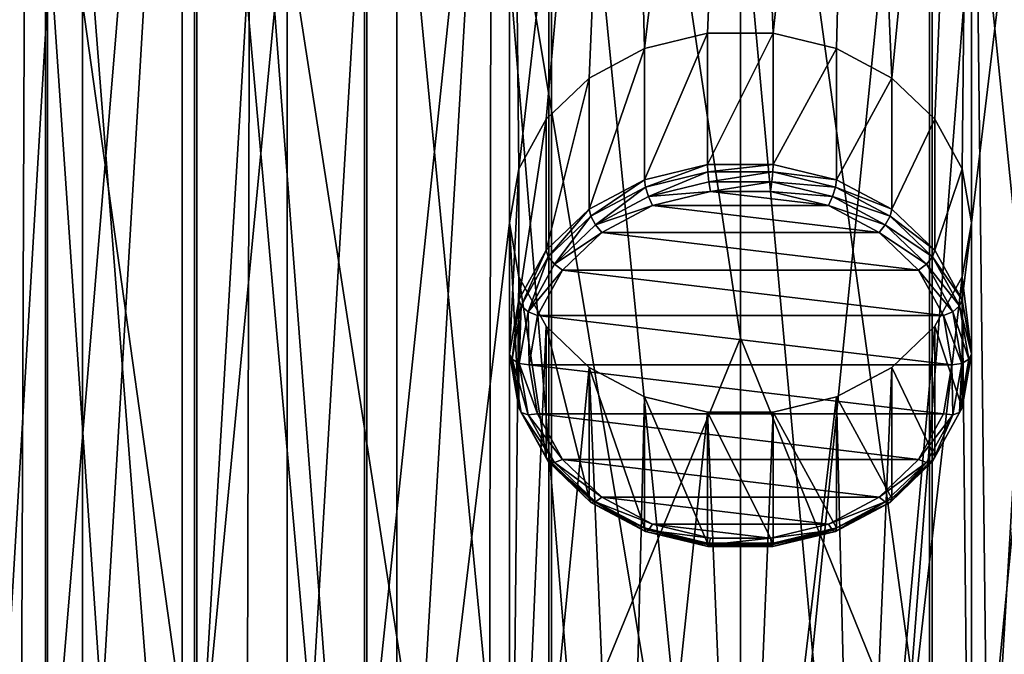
# Model space of a CAD drawing. Header units: metres. Extents: x -80 to 80, y -455 to 95.
# Tile 251 of 256: x -6.24 to 2.28, y -252.96 to -247.47. Entities that reach past the tile are written whole.
import ezdxf

# ---------------------------------------------------------------- set-up
doc = ezdxf.new("R2010")
doc.units = ezdxf.units.M
doc.layers.add('solid_501010_K_01', color=7, linetype='CONTINUOUS')
doc.layers.add('solid_501010_k_02_01', color=7, linetype='CONTINUOUS')

msp = doc.modelspace()

# ---------------------------------------------------------------- linework, layer by layer
at = {"layer": 'solid_501010_K_01'}
for points in [[(0, -242.400452, 1125.282593), (1.635345, -239.126373, 1126.270508), (1.635345, -254.26886, 1121.936157)], [(3.232754, -254.407944, 1122.39563), (1.635345, -254.26886, 1121.936157), (1.635345, -239.126373, 1126.270508)], [(3.232754, -239.227783, 1126.739746), (3.232754, -254.407944, 1122.39563), (1.635345, -239.126373, 1126.270508)], [(0.284636, -247.584961, 189.015152), (0, -240.728516, 184.390427), (1.004754, -240.76944, 184.41803)], [(0.830836, -247.717911, 189.104843), (0.284636, -247.584961, 189.015152), (1.004754, -240.76944, 184.41803)], [(1.309714, -247.973053, 189.276932), (0.830836, -247.717911, 189.104843), (1.004754, -240.76944, 184.41803)], [(1.309714, -247.973053, 189.276932), (1.004754, -240.76944, 184.41803), (1.999851, -240.89183, 184.50058)], [(1.682505, -248.329727, 189.517517), (1.309714, -247.973053, 189.276932), (1.999851, -240.89183, 184.50058)], [(1.918988, -248.759018, 189.807068), (1.682505, -248.329727, 189.517517), (1.999851, -240.89183, 184.50058)], [(1.918988, -248.759018, 189.807068), (1.999851, -240.89183, 184.50058), (2, -249.226151, 190.122162)], [(2, -249.226151, 190.122162), (1.999851, -240.89183, 184.50058), (2.975692, -241.094498, 184.637283)], [(2.975693, -257.357819, 195.607025), (1.999851, -257.560486, 195.743729), (2.975692, -241.094498, 184.637283)], [(2, -249.226151, 190.122162), (2.975692, -241.094498, 184.637283), (1.999851, -257.560486, 195.743729)], [(0, -250.223816, 1123.060425), (0, -242.400452, 1125.282593), (1.635345, -254.26886, 1121.936157)], [(1.658268, -259.101563, 1137.903931), (3.254351, -258.961243, 1137.440186), (3.254351, -242.547653, 1142.103271)], [(1.658268, -242.649963, 1142.576782), (1.658268, -259.101563, 1137.903931), (3.254351, -242.547653, 1142.103271)], [(0, -259.148895, 1138.060303), (1.658268, -259.101563, 1137.903931), (1.658268, -242.649963, 1142.576782)], [(0, -242.684479, 1142.73645), (0, -259.148895, 1138.060303), (1.658268, -242.649963, 1142.576782)], [(3.242592, -257.750275, 197.681076), (4.018737, -245.518448, 215.364288), (2.040366, -245.957916, 215.660721)], [(1.093491, -258.086273, 197.907715), (2.177491, -257.959808, 197.822418), (2.040366, -245.957916, 215.660721)], [(2.177491, -257.959808, 197.822418), (3.242592, -257.750275, 197.681076), (2.040366, -245.957916, 215.660721)], [(-0.28463, -248.720108, 187.332214), (-0.284636, -247.584961, 189.015152), (0.284636, -247.584961, 189.015152)], [(-0.28463, -248.720108, 187.332214), (0.284636, -247.584961, 189.015152), (0.28463, -248.720108, 187.332214)], [(0.28463, -248.720108, 187.332214), (0.284636, -247.584961, 189.015152), (0.830836, -247.717911, 189.104843)], [(0.28463, -248.720108, 187.332214), (0.830836, -247.717911, 189.104843), (0.83083, -248.853073, 187.42189)], [(0.83083, -248.853073, 187.42189), (0.830836, -247.717911, 189.104843), (1.309714, -247.973053, 189.276932)], [(0.83083, -248.853073, 187.42189), (1.309714, -247.973053, 189.276932), (1.309721, -249.108231, 187.593994)], [(1.309721, -249.108231, 187.593994), (1.309714, -247.973053, 189.276932), (1.682505, -248.329727, 189.517517)], [(1.309721, -249.108231, 187.593994), (1.682505, -248.329727, 189.517517), (1.682507, -249.46489, 187.834564)], [(1.682507, -249.46489, 187.834564), (1.682505, -248.329727, 189.517517), (1.918988, -248.759018, 189.807068)], [(-0.281388, -248.786331, 187.274353), (-0.28463, -248.720108, 187.332214), (0.28463, -248.720108, 187.332214)], [(0.281388, -248.786331, 187.274353), (-0.281388, -248.786331, 187.274353), (0.28463, -248.720108, 187.332214)], [(0.281388, -248.786331, 187.274353), (0.28463, -248.720108, 187.332214), (0.83083, -248.853073, 187.42189)], [(1.682507, -249.46489, 187.834564), (1.918988, -248.759018, 189.807068), (1.918986, -249.89418, 188.12413)], [(1.918986, -249.89418, 188.12413), (1.918988, -248.759018, 189.807068), (2, -249.226151, 190.122162)], [(-0.272522, -248.872284, 187.257202), (-0.281388, -248.786331, 187.274353), (0.281388, -248.786331, 187.274353)], [(0.272522, -248.872284, 187.257202), (-0.272522, -248.872284, 187.257202), (0.281388, -248.786331, 187.274353)], [(0.272522, -248.872284, 187.257202), (0.281388, -248.786331, 187.274353), (0.821369, -248.917786, 187.363007)], [(0.821369, -248.917786, 187.363007), (0.281388, -248.786331, 187.274353), (0.83083, -248.853073, 187.42189)], [(0.821369, -248.917786, 187.363007), (0.83083, -248.853073, 187.42189), (1.309721, -249.108231, 187.593994)], [(0.795488, -248.999588, 187.343079), (0.260667, -248.954712, 187.285385), (0.272522, -248.872284, 187.257202)], [(0.795488, -248.999588, 187.343079), (0.272522, -248.872284, 187.257202), (0.821369, -248.917786, 187.363007)], [(0.795488, -248.999588, 187.343079), (0.821369, -248.917786, 187.363007), (1.294807, -249.170029, 187.533142)], [(1.294807, -249.170029, 187.533142), (0.821369, -248.917786, 187.363007), (1.309721, -249.108231, 187.593994)], [(-0.760858, -249.076584, 187.367599), (-0.260669, -248.954712, 187.285385), (0.760857, -249.076584, 187.367584)], [(-0.260669, -248.954712, 187.285385), (0.260667, -248.954712, 187.285385), (0.760857, -249.076584, 187.367584)], [(0.795488, -248.999588, 187.343079), (0.760857, -249.076584, 187.367584), (0.260667, -248.954712, 187.285385)], [(1.254008, -249.243881, 187.507858), (0.760857, -249.076584, 187.367584), (0.795488, -248.999588, 187.343079)], [(1.254008, -249.243881, 187.507858), (0.795488, -248.999588, 187.343079), (1.294807, -249.170029, 187.533142)], [(-1.199288, -249.31044, 187.52533), (-0.760858, -249.076584, 187.367599), (1.199287, -249.31044, 187.52533)], [(-0.760858, -249.076584, 187.367599), (0.760857, -249.076584, 187.367584), (1.199287, -249.31044, 187.52533)], [(1.254008, -249.243881, 187.507858), (1.199287, -249.31044, 187.52533), (0.760857, -249.076584, 187.367584)], [(1.294807, -249.170029, 187.533142), (1.309721, -249.108231, 187.593994), (1.682507, -249.46489, 187.834564)], [(1.254008, -249.243881, 187.507858), (1.294807, -249.170029, 187.533142), (1.663347, -249.522629, 187.770981)], [(1.663347, -249.522629, 187.770981), (1.294807, -249.170029, 187.533142), (1.682507, -249.46489, 187.834564)], [(1.610936, -249.585373, 187.73819), (1.199287, -249.31044, 187.52533), (1.254008, -249.243881, 187.507858)], [(1.610936, -249.585373, 187.73819), (1.254008, -249.243881, 187.507858), (1.663347, -249.522629, 187.770981)], [(1.918986, -249.89418, 188.12413), (2, -249.226151, 190.122162), (2, -250.361313, 188.439209)], [(1.918988, -249.693283, 190.437241), (2, -249.226151, 190.122162), (1.999851, -257.560486, 195.743729)], [(2, -250.361313, 188.439209), (2, -249.226151, 190.122162), (1.918988, -249.693283, 190.437241)], [(-1.540411, -249.637329, 187.745819), (-1.199288, -249.31044, 187.52533), (1.54041, -249.637329, 187.745819)], [(-1.199288, -249.31044, 187.52533), (1.199287, -249.31044, 187.52533), (1.54041, -249.637329, 187.745819)], [(1.610936, -249.585373, 187.73819), (1.54041, -249.637329, 187.745819), (1.199287, -249.31044, 187.52533)], [(1.610936, -249.585373, 187.73819), (1.663347, -249.522629, 187.770981), (1.897133, -249.947037, 188.057251)], [(1.663347, -249.522629, 187.770981), (1.682507, -249.46489, 187.834564), (1.918986, -249.89418, 188.12413)], [(1.897133, -249.947037, 188.057251), (1.663347, -249.522629, 187.770981), (1.918986, -249.89418, 188.12413)], [(1.837355, -249.996399, 188.015442), (1.54041, -249.637329, 187.745819), (1.610936, -249.585373, 187.73819)], [(1.837355, -249.996399, 188.015442), (1.610936, -249.585373, 187.73819), (1.897133, -249.947037, 188.057251)], [(-1.756505, -250.030746, 188.011185), (-1.540411, -249.637329, 187.745819), (1.756505, -250.030746, 188.011185)], [(-1.540411, -249.637329, 187.745819), (1.54041, -249.637329, 187.745819), (1.756505, -250.030746, 188.011185)], [(1.918988, -249.693283, 190.437241), (1.999851, -257.560486, 195.743729), (1.004755, -257.682861, 195.826279)], [(1.682505, -250.122574, 190.726807), (1.918988, -249.693283, 190.437241), (1.004755, -257.682861, 195.826279)], [(1.837355, -249.996399, 188.015442), (1.756505, -250.030746, 188.011185), (1.54041, -249.637329, 187.745819)], [(1.918986, -250.828445, 188.754303), (1.918988, -249.693283, 190.437241), (1.682505, -250.122574, 190.726807)], [(2, -250.361313, 188.439209), (1.918988, -249.693283, 190.437241), (1.918986, -250.828445, 188.754303)], [(1.837355, -249.996399, 188.015442), (1.897133, -249.947037, 188.057251), (1.977224, -250.408844, 188.368744)], [(1.897133, -249.947037, 188.057251), (1.918986, -249.89418, 188.12413), (2, -250.361313, 188.439209)], [(1.897133, -249.947037, 188.057251), (2, -250.361313, 188.439209), (1.977224, -250.408844, 188.368744)], [(-1.83, -250.456375, 188.298279), (-1.756505, -250.030746, 188.011185), (1.83, -250.456375, 188.298279)], [(-1.756505, -250.030746, 188.011185), (1.756505, -250.030746, 188.011185), (1.83, -250.456375, 188.298279)], [(1.837355, -249.996399, 188.015442), (1.914923, -250.443665, 188.317123), (1.756505, -250.030746, 188.011185)], [(1.914923, -250.443665, 188.317123), (1.83, -250.456375, 188.298279), (1.756505, -250.030746, 188.011185)], [(1.837355, -249.996399, 188.015442), (1.977224, -250.408844, 188.368744), (1.914923, -250.443665, 188.317123)], [(1.309714, -250.479248, 190.967377), (1.682505, -250.122574, 190.726807), (1.004755, -257.682861, 195.826279)], [(1.682507, -251.257736, 189.043854), (1.682505, -250.122574, 190.726807), (1.309714, -250.479248, 190.967377)], [(1.918986, -250.828445, 188.754303), (1.682505, -250.122574, 190.726807), (1.682507, -251.257736, 189.043854)], [(0, -257.945801, 1120.508179), (0, -250.223816, 1123.060425), (1.635345, -254.26886, 1121.936157)], [(1.977224, -250.408844, 188.368744), (2, -250.361313, 188.439209), (1.918986, -250.828445, 188.754303)], [(1.756505, -250.882004, 188.585373), (-1.83, -250.456375, 188.298279), (1.83, -250.456375, 188.298279)], [(1.837355, -250.89093, 188.618805), (1.756505, -250.882004, 188.585373), (1.83, -250.456375, 188.298279)], [(1.837355, -250.89093, 188.618805), (1.83, -250.456375, 188.298279), (1.914923, -250.443665, 188.317123)], [(1.837355, -250.89093, 188.618805), (1.914923, -250.443665, 188.317123), (1.897133, -250.870651, 188.680237)], [(1.897133, -250.870651, 188.680237), (1.977224, -250.408844, 188.368744), (1.918986, -250.828445, 188.754303)], [(1.914923, -250.443665, 188.317123), (1.977224, -250.408844, 188.368744), (1.897133, -250.870651, 188.680237)], [(0.830836, -250.73439, 191.139481), (1.309714, -250.479248, 190.967377), (1.004755, -257.682861, 195.826279)], [(1.309721, -251.614395, 189.284424), (1.309714, -250.479248, 190.967377), (0.830836, -250.73439, 191.139481)], [(1.682507, -251.257736, 189.043854), (1.309714, -250.479248, 190.967377), (1.309721, -251.614395, 189.284424)], [(0.83083, -251.869553, 189.456528), (0.830836, -250.73439, 191.139481), (0.284636, -250.867355, 191.229156)], [(1.309721, -251.614395, 189.284424), (0.830836, -250.73439, 191.139481), (0.83083, -251.869553, 189.456528)], [(0.83083, -251.869553, 189.456528), (0.284636, -250.867355, 191.229156), (0.28463, -252.002518, 189.546219)], [(1.837355, -250.89093, 188.618805), (1.540411, -251.275421, 188.850723), (1.756505, -250.882004, 188.585373)], [(1.610936, -251.301956, 188.896042), (1.540411, -251.275421, 188.850723), (1.837355, -250.89093, 188.618805)], [(1.610936, -251.301956, 188.896042), (1.837355, -250.89093, 188.618805), (1.663347, -251.295059, 188.966507)], [(1.663347, -251.295059, 188.966507), (1.897133, -250.870651, 188.680237), (1.682507, -251.257736, 189.043854)], [(1.837355, -250.89093, 188.618805), (1.897133, -250.870651, 188.680237), (1.663347, -251.295059, 188.966507)], [(1.897133, -250.870651, 188.680237), (1.918986, -250.828445, 188.754303), (1.682507, -251.257736, 189.043854)], [(1.610936, -251.301956, 188.896042), (1.199288, -251.60231, 189.071213), (1.540411, -251.275421, 188.850723)], [(1.254008, -251.643448, 189.126389), (1.199288, -251.60231, 189.071213), (1.610936, -251.301956, 188.896042)], [(1.254008, -251.643448, 189.126389), (1.610936, -251.301956, 188.896042), (1.294807, -251.647659, 189.20433)], [(1.294807, -251.647659, 189.20433), (1.663347, -251.295059, 188.966507), (1.309721, -251.614395, 189.284424)], [(1.610936, -251.301956, 188.896042), (1.663347, -251.295059, 188.966507), (1.294807, -251.647659, 189.20433)], [(1.663347, -251.295059, 188.966507), (1.682507, -251.257736, 189.043854), (1.309721, -251.614395, 189.284424)], [(1.254008, -251.643448, 189.126389), (0.760858, -251.836166, 189.228958), (1.199288, -251.60231, 189.071213)], [(0.795488, -251.887741, 189.291168), (0.760858, -251.836166, 189.228958), (1.254008, -251.643448, 189.126389)], [(0.795488, -251.887741, 189.291168), (1.254008, -251.643448, 189.126389), (0.821369, -251.899902, 189.374481)], [(1.254008, -251.643448, 189.126389), (1.294807, -251.647659, 189.20433), (0.821369, -251.899902, 189.374481)], [(0.821369, -251.899902, 189.374481), (1.294807, -251.647659, 189.20433), (0.83083, -251.869553, 189.456528)], [(1.294807, -251.647659, 189.20433), (1.309721, -251.614395, 189.284424), (0.83083, -251.869553, 189.456528)], [(0.795488, -251.887741, 189.291168), (0.260669, -251.958038, 189.311157), (0.760858, -251.836166, 189.228958)], [(0.272522, -252.015045, 189.377029), (0.260669, -251.958038, 189.311157), (0.795488, -251.887741, 189.291168)], [(0.272522, -252.015045, 189.377029), (0.795488, -251.887741, 189.291168), (0.281388, -252.031357, 189.463135)], [(0.795488, -251.887741, 189.291168), (0.821369, -251.899902, 189.374481), (0.281388, -252.031357, 189.463135)], [(0.281388, -252.031357, 189.463135), (0.821369, -251.899902, 189.374481), (0.28463, -252.002518, 189.546219)], [(0.821369, -251.899902, 189.374481), (0.83083, -251.869553, 189.456528), (0.28463, -252.002518, 189.546219)], [(-0.272522, -252.015045, 189.377029), (-0.260667, -251.958038, 189.311157), (0.260669, -251.958038, 189.311157)], [(-0.272522, -252.015045, 189.377029), (0.260669, -251.958038, 189.311157), (0.272522, -252.015045, 189.377029)]]:
    msp.add_3dface(points, dxfattribs=at)
at = {"layer": 'solid_501010_k_02_01'}
for points in [[(-1.658268, -239.12738, 1126.274902), (-3.254351, -254.410568, 1122.404175), (-3.254351, -239.229706, 1126.748535)], [(-1.658268, -239.12738, 1126.274902), (-1.658268, -254.270218, 1121.94043), (-3.254351, -254.410568, 1122.404175)], [(-1.658268, -239.12738, 1126.274902), (0, -242.400452, 1125.282593), (0, -250.223816, 1123.060425)], [(-1.658268, -239.12738, 1126.274902), (0, -250.223816, 1123.060425), (-1.658268, -254.270218, 1121.94043)], [(-3.254351, -239.229706, 1126.748535), (-4.725122, -254.638535, 1123.157471), (-4.725122, -239.39592, 1127.5177)], [(-3.254351, -239.229706, 1126.748535), (-3.254351, -254.410568, 1122.404175), (-4.725122, -254.638535, 1123.157471)], [(-4.725122, -239.39592, 1127.5177), (-6.013947, -254.945328, 1124.171143), (-6.013947, -239.619598, 1128.552856)], [(-4.725122, -239.39592, 1127.5177), (-4.725122, -254.638535, 1123.157471), (-6.013947, -254.945328, 1124.171143)], [(-6.013947, -239.619598, 1128.552856), (-7.071198, -255.319153, 1125.40625), (-7.071198, -239.892166, 1129.814209)], [(-6.013947, -239.619598, 1128.552856), (-6.013947, -254.945328, 1124.171143), (-7.071198, -255.319153, 1125.40625)], [(-0.830836, -247.717911, 189.104843), (-1.004755, -240.76944, 184.41803), (0, -240.728516, 184.390427)], [(-0.284636, -247.584961, 189.015152), (-0.830836, -247.717911, 189.104843), (0, -240.728516, 184.390427)], [(0.284636, -247.584961, 189.015152), (-0.284636, -247.584961, 189.015152), (0, -240.728516, 184.390427)], [(-1.918988, -248.759018, 189.807068), (-1.999851, -240.89183, 184.50058), (-1.004755, -240.76944, 184.41803)], [(-1.682505, -248.329727, 189.517517), (-1.918988, -248.759018, 189.807068), (-1.004755, -240.76944, 184.41803)], [(-1.309714, -247.973053, 189.276932), (-1.682505, -248.329727, 189.517517), (-1.004755, -240.76944, 184.41803)], [(-0.830836, -247.717911, 189.104843), (-1.309714, -247.973053, 189.276932), (-1.004755, -240.76944, 184.41803)], [(-2.975692, -257.357819, 195.607025), (-2.975693, -241.094498, 184.637283), (-1.999851, -240.89183, 184.50058)], [(-2, -249.226151, 190.122162), (-2.975692, -257.357819, 195.607025), (-1.999851, -240.89183, 184.50058)], [(-1.918988, -248.759018, 189.807068), (-2, -249.226151, 190.122162), (-1.999851, -240.89183, 184.50058)], [(-3.922866, -257.076813, 195.417496), (-3.922866, -241.375488, 184.826813), (-2.975693, -241.094498, 184.637283)], [(-2.975692, -257.357819, 195.607025), (-3.922866, -257.076813, 195.417496), (-2.975693, -241.094498, 184.637283)], [(-4.832238, -256.720215, 195.176956), (-4.832238, -241.732086, 185.067352), (-3.922866, -241.375488, 184.826813)], [(-3.922866, -257.076813, 195.417496), (-4.832238, -256.720215, 195.176956), (-3.922866, -241.375488, 184.826813)], [(-5.695053, -256.291412, 194.887741), (-5.695054, -242.160873, 185.356567), (-4.832238, -241.732086, 185.067352)], [(-4.832238, -256.720215, 195.176956), (-5.695053, -256.291412, 194.887741), (-4.832238, -241.732086, 185.067352)], [(-7.058206, -241.889328, 1139.056641), (-5.997412, -258.431305, 1135.689087), (-5.997412, -242.16127, 1140.315063)], [(-7.058206, -241.889328, 1139.056641), (-7.058206, -258.058319, 1134.456787), (-5.997412, -258.431305, 1135.689087)], [(-6.503029, -255.794571, 194.552612), (-6.50303, -242.65773, 185.691696), (-5.695054, -242.160873, 185.356567)], [(-5.695053, -256.291412, 194.887741), (-6.503029, -255.794571, 194.552612), (-5.695054, -242.160873, 185.356567)], [(-5.997412, -242.16127, 1140.315063), (-4.705681, -258.737061, 1136.699463), (-4.705681, -242.384216, 1141.346802)], [(-5.997412, -242.16127, 1140.315063), (-5.997412, -258.431305, 1135.689087), (-4.705681, -258.737061, 1136.699463)], [(-4.705681, -242.384216, 1141.346802), (-3.232754, -258.963867, 1137.44873), (-3.232754, -242.549576, 1142.111938)], [(-4.705681, -242.384216, 1141.346802), (-4.705681, -258.737061, 1136.699463), (-3.232754, -258.963867, 1137.44873)], [(-3.232754, -242.549576, 1142.111938), (-1.635345, -259.102936, 1137.908203), (-1.635345, -242.65097, 1142.581177)], [(-3.232754, -242.549576, 1142.111938), (-3.232754, -258.963867, 1137.44873), (-1.635345, -259.102936, 1137.908203)], [(-1.635345, -242.65097, 1142.581177), (0, -259.148895, 1138.060303), (0, -242.684479, 1142.73645)], [(-1.635345, -242.65097, 1142.581177), (-1.635345, -259.102936, 1137.908203), (0, -259.148895, 1138.060303)], [(-7.915977, -242.724716, 215.289215), (-7.133235, -256.128082, 196.586899), (-6.233348, -256.644836, 196.935455)], [(-6.185554, -243.80806, 216.019958), (-7.915977, -242.724716, 215.289215), (-6.233348, -256.644836, 196.935455)], [(-6.185554, -243.80806, 216.019958), (-6.233348, -256.644836, 196.935455), (-5.279359, -257.089935, 197.235657)], [(-6.185554, -243.80806, 216.019958), (-5.279359, -257.089935, 197.235657), (-4.279548, -257.459473, 197.484924)], [(-4.244606, -244.609314, 216.560394), (-6.185554, -243.80806, 216.019958), (-4.279548, -257.459473, 197.484924)], [(-4.244606, -244.609314, 216.560394), (-4.279548, -257.459473, 197.484924), (-3.242592, -257.750275, 197.681076)], [(-4.244606, -244.609314, 216.560394), (-3.242592, -257.750275, 197.681076), (-2.177491, -257.959808, 197.822418)], [(-2.159034, -245.101257, 216.892227), (-4.244606, -244.609314, 216.560394), (-2.177491, -257.959808, 197.822418)], [(-2.159034, -245.101257, 216.892227), (-2.177491, -257.959808, 197.822418), (-1.093491, -258.086273, 197.907715)], [(-2.159034, -245.101257, 216.892227), (0, -258.12854, 197.936234), (0, -246.105911, 215.760544)], [(-2.159034, -245.101257, 216.892227), (-1.093491, -258.086273, 197.907715), (0, -258.12854, 197.936234)], [(1.093491, -258.086273, 197.907715), (2.040366, -245.957916, 215.660721), (0, -246.105911, 215.760544)], [(0, -258.12854, 197.936234), (1.093491, -258.086273, 197.907715), (0, -246.105911, 215.760544)], [(-0.83083, -248.853073, 187.42189), (-0.830836, -247.717911, 189.104843), (-0.284636, -247.584961, 189.015152)], [(-0.83083, -248.853073, 187.42189), (-0.284636, -247.584961, 189.015152), (-0.28463, -248.720108, 187.332214)], [(-1.309721, -249.108231, 187.593994), (-1.309714, -247.973053, 189.276932), (-0.830836, -247.717911, 189.104843)], [(-1.309721, -249.108231, 187.593994), (-0.830836, -247.717911, 189.104843), (-0.83083, -248.853073, 187.42189)], [(-1.682507, -249.46489, 187.834564), (-1.682505, -248.329727, 189.517517), (-1.309714, -247.973053, 189.276932)], [(-1.682507, -249.46489, 187.834564), (-1.309714, -247.973053, 189.276932), (-1.309721, -249.108231, 187.593994)], [(-1.918986, -249.89418, 188.12413), (-1.918988, -248.759018, 189.807068), (-1.682505, -248.329727, 189.517517)], [(-1.918986, -249.89418, 188.12413), (-1.682505, -248.329727, 189.517517), (-1.682507, -249.46489, 187.834564)], [(-2, -250.361313, 188.439209), (-2, -249.226151, 190.122162), (-1.918988, -248.759018, 189.807068)], [(-1.918986, -249.89418, 188.12413), (-2, -250.361313, 188.439209), (-1.918988, -248.759018, 189.807068)], [(-0.821369, -248.917786, 187.363007), (-0.83083, -248.853073, 187.42189), (-0.28463, -248.720108, 187.332214)], [(-0.281388, -248.786331, 187.274353), (-0.821369, -248.917786, 187.363007), (-0.28463, -248.720108, 187.332214)], [(-1.294807, -249.170029, 187.533142), (-1.309721, -249.108231, 187.593994), (-0.83083, -248.853073, 187.42189)], [(-0.821369, -248.917786, 187.363007), (-1.294807, -249.170029, 187.533142), (-0.83083, -248.853073, 187.42189)], [(-0.795488, -248.999588, 187.343079), (-0.821369, -248.917786, 187.363007), (-0.281388, -248.786331, 187.274353)], [(-0.272522, -248.872284, 187.257202), (-0.795488, -248.999588, 187.343079), (-0.281388, -248.786331, 187.274353)], [(-1.254008, -249.243881, 187.507858), (-1.294807, -249.170029, 187.533142), (-0.821369, -248.917786, 187.363007)], [(-0.795488, -248.999588, 187.343079), (-1.254008, -249.243881, 187.507858), (-0.821369, -248.917786, 187.363007)], [(-0.272522, -248.872284, 187.257202), (-0.260669, -248.954712, 187.285385), (-0.795488, -248.999588, 187.343079)], [(0.272522, -248.872284, 187.257202), (-0.260669, -248.954712, 187.285385), (-0.272522, -248.872284, 187.257202)], [(0.272522, -248.872284, 187.257202), (0.260667, -248.954712, 187.285385), (-0.260669, -248.954712, 187.285385)], [(-0.795488, -248.999588, 187.343079), (-0.760858, -249.076584, 187.367599), (-1.254008, -249.243881, 187.507858)], [(-0.795488, -248.999588, 187.343079), (-0.260669, -248.954712, 187.285385), (-0.760858, -249.076584, 187.367599)], [(-1.663347, -249.522629, 187.770981), (-1.682507, -249.46489, 187.834564), (-1.309721, -249.108231, 187.593994)], [(-1.294807, -249.170029, 187.533142), (-1.663347, -249.522629, 187.770981), (-1.309721, -249.108231, 187.593994)], [(-1.254008, -249.243881, 187.507858), (-0.760858, -249.076584, 187.367599), (-1.199288, -249.31044, 187.52533)], [(-1.610936, -249.585373, 187.73819), (-1.663347, -249.522629, 187.770981), (-1.294807, -249.170029, 187.533142)], [(-1.254008, -249.243881, 187.507858), (-1.610936, -249.585373, 187.73819), (-1.294807, -249.170029, 187.533142)], [(-2, -249.226151, 190.122162), (-1.999851, -257.560486, 195.743729), (-2.975692, -257.357819, 195.607025)], [(-2, -249.226151, 190.122162), (-1.918988, -249.693283, 190.437241), (-1.999851, -257.560486, 195.743729)], [(-1.918986, -250.828445, 188.754303), (-1.918988, -249.693283, 190.437241), (-2, -249.226151, 190.122162)], [(-1.918986, -250.828445, 188.754303), (-2, -249.226151, 190.122162), (-2, -250.361313, 188.439209)], [(-1.254008, -249.243881, 187.507858), (-1.199288, -249.31044, 187.52533), (-1.610936, -249.585373, 187.73819)], [(-1.610936, -249.585373, 187.73819), (-1.199288, -249.31044, 187.52533), (-1.540411, -249.637329, 187.745819)], [(-1.897133, -249.947037, 188.057251), (-1.918986, -249.89418, 188.12413), (-1.682507, -249.46489, 187.834564)], [(-1.663347, -249.522629, 187.770981), (-1.897133, -249.947037, 188.057251), (-1.682507, -249.46489, 187.834564)], [(-1.837355, -249.996399, 188.015442), (-1.897133, -249.947037, 188.057251), (-1.663347, -249.522629, 187.770981)], [(-1.610936, -249.585373, 187.73819), (-1.837355, -249.996399, 188.015442), (-1.663347, -249.522629, 187.770981)], [(-1.610936, -249.585373, 187.73819), (-1.540411, -249.637329, 187.745819), (-1.837355, -249.996399, 188.015442)], [(-1.918988, -249.693283, 190.437241), (-1.682505, -250.122574, 190.726807), (-1.999851, -257.560486, 195.743729)], [(-1.682507, -251.257736, 189.043854), (-1.682505, -250.122574, 190.726807), (-1.918988, -249.693283, 190.437241)], [(-1.682507, -251.257736, 189.043854), (-1.918988, -249.693283, 190.437241), (-1.918986, -250.828445, 188.754303)], [(-1.837355, -249.996399, 188.015442), (-1.540411, -249.637329, 187.745819), (-1.756505, -250.030746, 188.011185)], [(-1.918986, -249.89418, 188.12413), (-1.977224, -250.408844, 188.368744), (-2, -250.361313, 188.439209)], [(-1.897133, -249.947037, 188.057251), (-1.977224, -250.408844, 188.368744), (-1.918986, -249.89418, 188.12413)], [(-1.897133, -249.947037, 188.057251), (-1.914923, -250.443665, 188.317123), (-1.977224, -250.408844, 188.368744)], [(-1.837355, -249.996399, 188.015442), (-1.914923, -250.443665, 188.317123), (-1.897133, -249.947037, 188.057251)], [(-1.837355, -249.996399, 188.015442), (-1.83, -250.456375, 188.298279), (-1.914923, -250.443665, 188.317123)], [(-1.837355, -249.996399, 188.015442), (-1.756505, -250.030746, 188.011185), (-1.83, -250.456375, 188.298279)], [(-1.682505, -250.122574, 190.726807), (-1.309714, -250.479248, 190.967377), (-1.999851, -257.560486, 195.743729)], [(-1.309721, -251.614395, 189.284424), (-1.682505, -250.122574, 190.726807), (-1.682507, -251.257736, 189.043854)], [(-1.309721, -251.614395, 189.284424), (-1.309714, -250.479248, 190.967377), (-1.682505, -250.122574, 190.726807)], [(-1.658268, -254.270218, 1121.94043), (0, -250.223816, 1123.060425), (0, -257.945801, 1120.508179)], [(-1.897133, -250.870651, 188.680237), (-1.918986, -250.828445, 188.754303), (-2, -250.361313, 188.439209)], [(-1.977224, -250.408844, 188.368744), (-1.897133, -250.870651, 188.680237), (-2, -250.361313, 188.439209)], [(-1.837355, -250.89093, 188.618805), (-1.897133, -250.870651, 188.680237), (-1.977224, -250.408844, 188.368744)], [(-1.914923, -250.443665, 188.317123), (-1.837355, -250.89093, 188.618805), (-1.977224, -250.408844, 188.368744)], [(-1.914923, -250.443665, 188.317123), (-1.83, -250.456375, 188.298279), (-1.756505, -250.882004, 188.585373)], [(-1.914923, -250.443665, 188.317123), (-1.756505, -250.882004, 188.585373), (-1.837355, -250.89093, 188.618805)], [(1.756505, -250.882004, 188.585373), (-1.756505, -250.882004, 188.585373), (-1.83, -250.456375, 188.298279)], [(-1.309714, -250.479248, 190.967377), (-1.004754, -257.682861, 195.826279), (-1.999851, -257.560486, 195.743729)], [(-0.83083, -251.869553, 189.456528), (-1.309714, -250.479248, 190.967377), (-1.309721, -251.614395, 189.284424)], [(-1.309714, -250.479248, 190.967377), (-0.830836, -250.73439, 191.139481), (-1.004754, -257.682861, 195.826279)], [(-0.83083, -251.869553, 189.456528), (-0.830836, -250.73439, 191.139481), (-1.309714, -250.479248, 190.967377)], [(-0.830836, -250.73439, 191.139481), (-0.284636, -250.867355, 191.229156), (-1.004754, -257.682861, 195.826279)], [(-0.28463, -252.002518, 189.546219), (-0.284636, -250.867355, 191.229156), (-0.830836, -250.73439, 191.139481)], [(-0.28463, -252.002518, 189.546219), (-0.830836, -250.73439, 191.139481), (-0.83083, -251.869553, 189.456528)], [(0.830836, -250.73439, 191.139481), (1.004755, -257.682861, 195.826279), (0, -257.723785, 195.853882)], [(0.284636, -250.867355, 191.229156), (0.830836, -250.73439, 191.139481), (0, -257.723785, 195.853882)], [(-1.663347, -251.295059, 188.966507), (-1.682507, -251.257736, 189.043854), (-1.918986, -250.828445, 188.754303)], [(-1.897133, -250.870651, 188.680237), (-1.663347, -251.295059, 188.966507), (-1.918986, -250.828445, 188.754303)], [(-1.610936, -251.301956, 188.896042), (-1.663347, -251.295059, 188.966507), (-1.897133, -250.870651, 188.680237)], [(-1.837355, -250.89093, 188.618805), (-1.610936, -251.301956, 188.896042), (-1.897133, -250.870651, 188.680237)], [(-1.837355, -250.89093, 188.618805), (-1.756505, -250.882004, 188.585373), (-1.54041, -251.275421, 188.850723)], [(-1.837355, -250.89093, 188.618805), (-1.54041, -251.275421, 188.850723), (-1.610936, -251.301956, 188.896042)], [(1.540411, -251.275421, 188.850723), (-1.54041, -251.275421, 188.850723), (-1.756505, -250.882004, 188.585373)], [(1.756505, -250.882004, 188.585373), (1.540411, -251.275421, 188.850723), (-1.756505, -250.882004, 188.585373)], [(-0.284636, -250.867355, 191.229156), (0, -257.723785, 195.853882), (-1.004754, -257.682861, 195.826279)], [(-0.284636, -250.867355, 191.229156), (0.284636, -250.867355, 191.229156), (0, -257.723785, 195.853882)], [(0.28463, -252.002518, 189.546219), (0.284636, -250.867355, 191.229156), (-0.284636, -250.867355, 191.229156)], [(0.28463, -252.002518, 189.546219), (-0.284636, -250.867355, 191.229156), (-0.28463, -252.002518, 189.546219)], [(-1.294807, -251.647659, 189.20433), (-1.309721, -251.614395, 189.284424), (-1.682507, -251.257736, 189.043854)], [(-1.663347, -251.295059, 188.966507), (-1.294807, -251.647659, 189.20433), (-1.682507, -251.257736, 189.043854)], [(-1.254008, -251.643448, 189.126389), (-1.294807, -251.647659, 189.20433), (-1.663347, -251.295059, 188.966507)], [(-1.610936, -251.301956, 188.896042), (-1.254008, -251.643448, 189.126389), (-1.663347, -251.295059, 188.966507)], [(-1.610936, -251.301956, 188.896042), (-1.54041, -251.275421, 188.850723), (-1.199287, -251.60231, 189.071213)], [(-1.610936, -251.301956, 188.896042), (-1.199287, -251.60231, 189.071213), (-1.254008, -251.643448, 189.126389)], [(1.199288, -251.60231, 189.071213), (-1.199287, -251.60231, 189.071213), (-1.54041, -251.275421, 188.850723)], [(1.540411, -251.275421, 188.850723), (1.199288, -251.60231, 189.071213), (-1.54041, -251.275421, 188.850723)], [(-0.821369, -251.899902, 189.374481), (-0.83083, -251.869553, 189.456528), (-1.309721, -251.614395, 189.284424)], [(-1.294807, -251.647659, 189.20433), (-0.821369, -251.899902, 189.374481), (-1.309721, -251.614395, 189.284424)], [(-1.254008, -251.643448, 189.126389), (-0.795488, -251.887741, 189.291168), (-1.294807, -251.647659, 189.20433)], [(-0.795488, -251.887741, 189.291168), (-0.821369, -251.899902, 189.374481), (-1.294807, -251.647659, 189.20433)], [(-1.254008, -251.643448, 189.126389), (-1.199287, -251.60231, 189.071213), (-0.760857, -251.836166, 189.228958)], [(-1.254008, -251.643448, 189.126389), (-0.760857, -251.836166, 189.228958), (-0.795488, -251.887741, 189.291168)], [(0.760858, -251.836166, 189.228958), (-0.760857, -251.836166, 189.228958), (-1.199287, -251.60231, 189.071213)], [(1.199288, -251.60231, 189.071213), (0.760858, -251.836166, 189.228958), (-1.199287, -251.60231, 189.071213)], [(-0.795488, -251.887741, 189.291168), (-0.760857, -251.836166, 189.228958), (-0.260667, -251.958038, 189.311157)], [(0.260669, -251.958038, 189.311157), (-0.260667, -251.958038, 189.311157), (-0.760857, -251.836166, 189.228958)], [(0.760858, -251.836166, 189.228958), (0.260669, -251.958038, 189.311157), (-0.760857, -251.836166, 189.228958)], [(-0.281388, -252.031357, 189.463135), (-0.28463, -252.002518, 189.546219), (-0.83083, -251.869553, 189.456528)], [(-0.821369, -251.899902, 189.374481), (-0.281388, -252.031357, 189.463135), (-0.83083, -251.869553, 189.456528)], [(-0.795488, -251.887741, 189.291168), (-0.272522, -252.015045, 189.377029), (-0.821369, -251.899902, 189.374481)], [(-0.272522, -252.015045, 189.377029), (-0.281388, -252.031357, 189.463135), (-0.821369, -251.899902, 189.374481)], [(-0.795488, -251.887741, 189.291168), (-0.260667, -251.958038, 189.311157), (-0.272522, -252.015045, 189.377029)], [(0.281388, -252.031357, 189.463135), (0.28463, -252.002518, 189.546219), (-0.28463, -252.002518, 189.546219)], [(-0.281388, -252.031357, 189.463135), (0.281388, -252.031357, 189.463135), (-0.28463, -252.002518, 189.546219)], [(0.272522, -252.015045, 189.377029), (0.281388, -252.031357, 189.463135), (-0.281388, -252.031357, 189.463135)], [(-0.272522, -252.015045, 189.377029), (0.272522, -252.015045, 189.377029), (-0.281388, -252.031357, 189.463135)]]:
    msp.add_3dface(points, dxfattribs=at)

doc.saveas('drawing.dxf')
